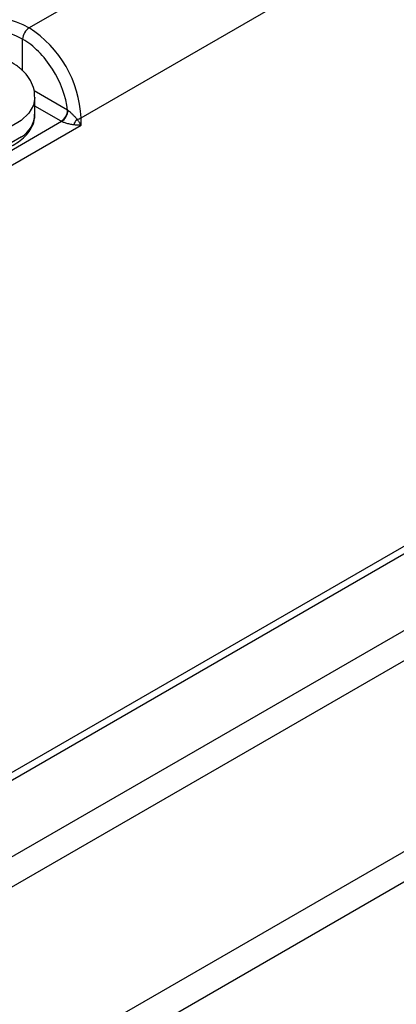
# Model space of a CAD drawing. Header units: millimetres. Extents: x 0 to 559, y 0 to 432.
# Tile 19 of 24: x 506 to 527, y 282 to 336. Entities that reach past the tile are written whole.
import ezdxf

# ---------------------------------------------------------------- set-up
doc = ezdxf.new("R2010")
doc.units = ezdxf.units.MM

msp = doc.modelspace()

# ---------------------------------------------------------------- linework, layer by layer
for p, q in [((522.775, 345.044), (506.512, 335.655)), ((509.34, 330.756), (525.603, 340.145)), ((506.158, 333.315), (506.158, 335.043)), ((508.608, 331.179), (506.784, 332.232)), ((506.83, 330.96), (506.83, 331.858)), ((508.254, 330.566), (506.83, 331.389)), ((508.28, 330.552), (502.976, 327.49)), ((503.33, 326.878), (509.34, 330.348)), ((508.28, 330.552), (508.254, 330.566)), ((509.34, 330.348), (509.34, 330.756)), ((530.2, 309.32), (504.744, 294.624)), ((504.744, 294.216), (530.2, 308.911)), ((530.2, 304.724), (504.744, 290.029)), ((504.957, 288.509), (530.413, 303.204)), ((533.876, 294.809), (506.298, 278.889)), ((506.512, 277.37), (534.089, 293.29))]:
    msp.add_line(p, q)
at = {"flags": 128}
for points in [[(506.83, 331.855), (506.757, 331.45), (506.502, 331.004), (506.075, 330.605), (505.5, 330.273), (504.809, 330.027), (504.037, 329.88), (503.228, 329.839), (502.424, 329.907), (501.669, 330.08), (501.003, 330.349), (500.463, 330.699), (500.077, 331.112), (499.867, 331.565), (499.83, 331.86)], [(506.103, 329.728), (505.536, 329.392), (504.85, 329.14), (504.082, 328.987), (503.273, 328.94), (502.468, 329.002), (501.709, 329.169), (501.037, 329.433), (500.489, 329.78), (500.094, 330.19), (499.873, 330.641), (499.83, 330.96)]]:
    msp.add_lwpolyline(points, dxfattribs=at)
for centre, radius, start, end in [((503.33, 329.584), 6.148, 62.6097, 117.3903), ((506.926, 335.008), 0.768, 122.6055, 177.3945), ((503.199, 330.476), 6.147, 2.6055, 57.3945), ((505.259, 331.056), 1.574, 302.447, 356.5117), ((507.84, 331.214), 0.768, 302.6055, 357.3945), ((507.828, 331.204), 0.794, 304.7129, 357.4749), ((509.796, 330.084), 0.905, 138.7365, 161.2635), ((509.026, 331.326), 0.651, 277.9773, 298.8888)]:
    msp.add_arc(centre, radius, start, end)
for points in [[(500.148, 335.655), (501.904, 336.669), (504.755, 336.669), (506.512, 335.655)], [(508.608, 331.179), (508.612, 331.176), (508.616, 331.173), (508.621, 331.169)]]:
    msp.add_open_spline(points, degree=3)
for points, knots in [([(508.608, 331.179), (508.523, 331.908), (508.228, 332.7), (507.328, 334.119), (506.753, 334.699), (506.158, 335.043)], [0, 0, 0, 0, 0.5, 0.5, 1, 1, 1, 1]), ([(506.817, 331.852), (506.812, 331.998), (506.802, 332.323), (506.6, 332.8), (506.273, 333.246), (505.843, 333.609), (505.355, 333.887), (504.876, 334.073), (504.415, 334.194), (503.915, 334.281), (503.547, 334.294), (503.33, 334.301)], [0, 0, 0, 0, 0.099199, 0.220541, 0.346348, 0.473653, 0.59172, 0.704896, 0.788832, 0.875612, 1, 1, 1, 1]), ([(503.33, 328.728), (503.586, 328.738), (503.946, 328.751), (504.457, 328.838), (504.872, 328.94), (505.327, 329.105), (505.754, 329.32), (506.136, 329.59), (506.458, 329.913), (506.693, 330.291), (506.824, 330.647), (506.814, 330.872), (506.811, 330.948)], [0, 0, 0, 0, 0.14452, 0.20297, 0.298804, 0.396389, 0.49954, 0.60585, 0.714772, 0.826073, 0.940934, 1, 1, 1, 1]), ([(508.621, 331.169), (508.632, 331.161), (508.657, 331.143), (508.697, 331.111), (508.742, 331.073), (508.79, 331.029), (508.842, 330.979), (508.912, 330.909), (509.008, 330.805), (509.076, 330.727), (509.116, 330.681)], [0, 0, 0, 0, 0.063429, 0.133369, 0.211109, 0.297705, 0.394018, 0.500755, 0.706743, 1, 1, 1, 1]), ([(508.939, 330.375), (508.903, 330.38), (508.834, 330.39), (508.728, 330.412), (508.623, 330.436), (508.522, 330.463), (508.427, 330.493), (508.344, 330.522), (508.301, 330.542), (508.28, 330.552)], [0, 0, 0, 0, 0.181342, 0.347564, 0.499395, 0.65216, 0.783811, 0.897939, 1, 1, 1, 1]), ([(509.34, 330.348), (509.309, 330.348), (509.249, 330.349), (509.159, 330.354), (509.077, 330.36), (509.005, 330.367), (508.96, 330.373), (508.939, 330.375)], [0, 0, 0, 0, 0.2602072, 0.4902941, 0.6902729, 0.8601635, 1, 1, 1, 1]), ([(509.116, 330.681), (509.132, 330.66), (509.168, 330.612), (509.222, 330.534), (509.283, 330.443), (509.32, 330.381), (509.34, 330.348)], [0, 0, 0, 0, 0.179493, 0.40596, 0.679454, 1, 1, 1, 1])]:
    msp.add_open_spline(points, degree=3, knots=knots)

doc.saveas('drawing.dxf')
